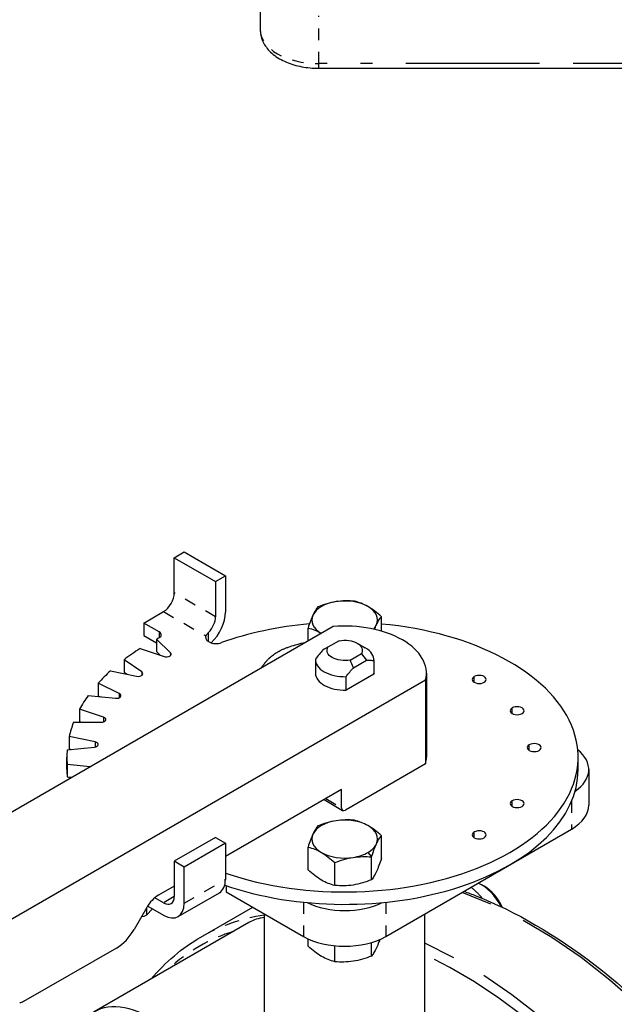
# Model space of a CAD drawing. Header units: inches. Extents: x 3 to 360, y 8 to 227.
# Tile 37 of 98: x 57.64 to 62.73, y 118.35 to 126.79. Entities that reach past the tile are written whole.
import ezdxf

# ---------------------------------------------------------------- set-up
doc = ezdxf.new("R2010")
doc.units = ezdxf.units.IN
doc.header["$LTSCALE"] = 10.666667
doc.header["$MEASUREMENT"] = 0
doc.linetypes.add('DOUBLE_DASH_DOUBLE_DOT', pattern=[0.74, 0.24, -0.06, 0.24, -0.06, 0.01, -0.06, 0.01, -0.06])
doc.layers.get('0').update_dxf_attribs({"lineweight": 25})
doc.layers.add('PHANTOM', color=7, linetype='DOUBLE_DASH_DOUBLE_DOT', lineweight=25)

msp = doc.modelspace()

# ---------------------------------------------------------------- linework, layer by layer
for p, q in [((59.6997, 127.1096), (59.6997, 126.6997)), ((60.1997, 126.3714), (70.8036, 126.3714)), ((58.9624, 122.179), (59.0472, 122.228)), ((59.0472, 122.228), (59.4008, 122.0239)), ((58.9624, 122.179), (59.3159, 121.9749)), ((58.9624, 121.8769), (58.9624, 122.179)), ((59.3159, 121.9749), (59.4008, 122.0239)), ((59.3159, 121.9749), (59.3159, 121.6728)), ((59.4008, 122.0239), (59.4008, 121.7136)), ((58.7008, 121.6197), (58.8705, 121.7177)), ((58.834, 121.5428), (58.7008, 121.6197)), ((58.7008, 121.6197), (58.7008, 121.5136)), ((60.7365, 121.5502), (60.7365, 121.6735)), ((60.3236, 121.5891), (52.6727, 117.1719)), ((60.1086, 121.465), (60.1086, 121.5764)), ((58.7008, 121.5136), (58.8117, 121.4495)), ((58.8117, 121.482), (58.8117, 121.3759)), ((58.9299, 121.3638), (58.8117, 121.482)), ((59.2276, 121.5115), (59.2394, 121.5184)), ((59.2394, 121.5193), (59.2394, 121.5184)), ((60.0761, 121.4462), (60.0689, 121.4504)), ((60.3749, 121.4677), (60.2793, 121.4125)), ((58.6705, 121.4005), (58.8753, 121.3323)), ((58.8117, 121.3759), (58.8453, 121.3423)), ((60.5293, 121.4466), (60.5993, 121.4062)), ((58.6839, 121.2006), (58.532, 121.3052)), ((58.532, 121.3052), (58.532, 121.199)), ((60.1726, 121.3042), (60.1726, 121.189)), ((60.4702, 121.3023), (60.5659, 121.3575)), ((60.4978, 121.2366), (60.609, 121.3007)), ((60.6723, 121.2973), (60.6723, 121.1822)), ((60.6726, 121.3042), (60.6726, 121.189)), ((58.4174, 121.2108), (58.6396, 121.1641)), ((58.532, 121.199), (58.5578, 121.1813)), ((59.7153, 121.2463), (59.7225, 121.2421)), ((53.4646, 116.7146), (61.1155, 121.1319)), ((60.6723, 121.1822), (60.4345, 121.0449)), ((60.4345, 121.0449), (60.4345, 121.16)), ((61.1155, 121.1319), (61.1155, 120.4134)), ((61.1226, 121.189), (61.1226, 120.4705)), ((58.4907, 121.0152), (58.3096, 121.103)), ((58.3096, 121.103), (58.3096, 120.9968)), ((58.2253, 120.9985), (58.4581, 120.9748)), ((58.3096, 120.9968), (58.3277, 120.9881)), ((58.3563, 120.8133), (58.1515, 120.8815)), ((58.1515, 120.8815), (58.1515, 120.7754)), ((58.1515, 120.7754), (58.1671, 120.7702)), ((58.0999, 120.7702), (58.3363, 120.7702)), ((58.2846, 120.6009), (58.0624, 120.6476)), ((58.0624, 120.6476), (58.0624, 120.5414)), ((58.045, 120.5328), (58.2778, 120.5565)), ((58.0624, 120.5414), (58.0846, 120.5368)), ((58.0426, 120.3644), (58.0426, 120.4705)), ((62.4226, 120.3644), (62.4226, 120.4705)), ((58.2433, 120.3881), (58.045, 120.4083)), ((58.045, 120.4083), (58.045, 120.3021)), ((61.1155, 120.4134), (60.4296, 120.0174)), ((62.5136, 120.3644), (62.5136, 120.0582)), ((58.045, 120.3021), (58.0846, 120.2981)), ((58.0624, 120.2934), (58.0891, 120.2991)), ((58.0624, 120.2934), (58.0624, 120.2836)), ((60.3943, 120.1929), (59.4008, 119.6193)), ((60.3943, 120.0378), (60.3943, 120.1929)), ((60.2453, 120.1069), (60.4046, 120.0149)), ((60.7761, 118.9355), (62.3671, 119.8541)), ((59.3159, 119.7826), (58.9624, 119.5785)), ((59.3159, 119.7826), (59.4008, 119.7336)), ((60.7365, 119.6014), (60.7365, 119.7971)), ((59.4008, 119.7336), (59.0472, 119.5295)), ((59.4008, 119.7336), (59.4008, 119.4234)), ((60.1086, 119.5043), (60.1086, 119.7)), ((60.6524, 119.4201), (60.6524, 119.6159)), ((59.0472, 119.5295), (58.9624, 119.5785)), ((58.9624, 119.5785), (58.9624, 119.2764)), ((59.0472, 119.2192), (59.0472, 119.5295)), ((60.3384, 119.3716), (60.3384, 119.5673)), ((58.9624, 119.3662), (58.8265, 119.2878)), ((59.4061, 119.3699), (59.4061, 119.3182)), ((61.6175, 119.3648), (61.5954, 119.3776)), ((58.8705, 119.2233), (58.796, 119.2663)), ((58.9955, 119.1048), (59.349, 119.3089)), ((59.4061, 119.3182), (60.069, 118.9355)), ((58.7265, 119.1822), (58.6179, 118.9941)), ((58.7235, 119.177), (58.7235, 119.1181)), ((58.7347, 119.1956), (58.8705, 119.1172)), ((59.189, 118.9287), (59.6349, 119.1861)), ((58.703, 119.1062), (58.6806, 119.1027)), ((58.7235, 119.1181), (58.703, 119.1062)), ((58.7767, 119.1713), (58.7235, 119.1181)), ((59.7351, 117.5648), (59.7351, 119.1283)), ((61.1101, 117.5813), (61.1101, 119.1283)), ((59.602, 119.0541), (58.2762, 118.2886)), ((58.4679, 118.8358), (57.6719, 118.3762)), ((60.1086, 118.8511), (60.1086, 118.915)), ((60.3384, 118.7184), (60.3384, 118.8551)), ((60.6524, 118.7669), (60.6524, 118.8833))]:
    msp.add_line(p, q)
for centre, major_axis, start_param, end_param in [((58.8705, 121.8239), (0.065, 0.1126), 3.926991, 5.497787), ((60.4226, 121.6455), (-0.2815, 0), 4.974188, 6.021386), ((60.4226, 121.6455), (0.2815, 0), 0.785398, 1.832596), ((59.224, 121.6116), (0.125, 0.2165), 4.244715, 5.497787), ((60.4226, 121.6455), (0.2815, 0), 6.021386, 7.068583), ((59.224, 121.6197), (-0.065, -0.1126), 1.149662, 2.356194), ((60.4226, 121.6455), (-0.2815, 0), 6.021386, 7.065203), ((58.7916, 121.5183), (0.06, 0), 5.444483, 7.068583), ((60.4226, 120.4705), (2, 0), 1.722352, 2.126273), ((60.4226, 120.4705), (2, 0), 4.176175, 7.696343), ((60.4226, 121.189), (0.7, 0), 6.141288, 7.995879), ((60.4226, 121.6455), (0.2815, 0), 5.780847, 6.021386), ((60.4226, 120.4705), (2.38, 0), 2.302891, 2.31424), ((59.3204, 121.4958), (-0.09, 0), 5.832683, 8.409458), ((59.2276, 121.6177), (-0.065, -0.1126), 0.785398, 0.914476), ((60.4226, 120.4705), (2.38, 0), 2.398149, 2.488772), ((60.4226, 121.3042), (0.25, 0), 6.235513, 7.068583), ((58.8953, 121.3523), (0.04, 0), 4.18879, 6.806784), ((60.4226, 121.3042), (-0.25, 0), 6.235513, 7.901654), ((60.4226, 120.4705), (2.38, 0), 2.572682, 2.663305), ((58.6533, 121.1858), (0.04, 0), 4.363323, 6.981317), ((60.4226, 121.189), (-0.25, 0), 0, 1.618469), ((60.4226, 121.189), (0.25, 0), 6.235513, 6.283185), ((61.5752, 121.136), (-0.06, 0), 5.497787, 8.63938), ((61.5752, 121.136), (0.06, 0), 5.497787, 8.63938), ((60.4226, 120.4705), (-2.38, 0), 5.888808, 5.979431), ((58.465, 120.9975), (0.04, 0), 4.537856, 7.15585), ((61.8998, 120.8682), (-0.06, 0), 5.497787, 8.63938), ((61.8998, 120.8682), (0.06, 0), 5.497787, 8.63938), ((58.3363, 120.7933), (0.04, 0), 4.712389, 7.330383), ((60.4226, 120.4705), (-2.38, 0), 6.063341, 6.153964), ((60.4226, 120.4705), (-2.38, 0), 6.237874, 6.328497), ((58.2709, 120.5792), (0.04, 0), 4.886922, 7.504916), ((62.0464, 120.5525), (-0.06, 0), 5.497787, 8.63938), ((62.0464, 120.5525), (0.06, 0), 5.497787, 8.63938), ((62.0136, 120.3644), (0.5, 0), 5.585035, 6.906068), ((60.4226, 120.4705), (0.7, 0), 6.141288, 6.283185), ((60.4226, 120.3644), (-2.38, 0), 0, 0.045311), ((60.4226, 120.3644), (2, 0), 4.17264, 6.283185), ((60.4226, 120.4705), (-2.38, 0), 0.129221, 0.13558), ((61.8998, 120.0728), (0.06, 0), 5.497787, 8.63938), ((60.4296, 120.0582), (-0.025, -0.0433), 5.497787, 7.068583), ((61.8998, 120.0728), (-0.06, 0), 5.497787, 8.63938), ((62.0136, 120.0582), (0.5, 0), 5.497787, 6.283185), ((60.4226, 119.7691), (0.2815, 0), 0.785398, 1.832596), ((60.4226, 119.7691), (-0.2815, 0), 4.974188, 6.021386), ((60.4226, 119.7691), (0.2815, 0), 6.021386, 7.068583), ((60.4226, 119.7691), (-0.2815, 0), 6.021386, 7.068583), ((61.5752, 119.8051), (-0.06, 0), 5.497787, 8.63938), ((61.5752, 119.8051), (0.06, 0), 5.497787, 8.63938), ((60.4226, 119.7691), (0.2815, 0), 5.497787, 6.021386), ((60.4226, 119.7691), (-0.2815, 0), 0.785398, 1.832596), ((60.4226, 119.7691), (-0.2815, 0), 1.832596, 2.356194), ((59.224, 119.5254), (0.125, -0.2165), 0, 0.785398), ((61.5954, 119.1224), (0.1562, -0.2706), 1.480722, 2.486251), ((61.6175, 119.1352), (-0.1406, 0.2436), 4.577209, 5.497787), ((58.8265, 119.1245), (-0.1, -0.1732), 3.926991, 4.712389), ((58.8705, 119.3295), (0.065, -0.1126), 5.497787, 7.068583), ((58.8705, 119.3213), (0.125, -0.2165), 5.497787, 7.068583), ((60.4226, 119.4458), (-0.5, 0), 0.872646, 2.268947), ((60.0707, 118.2422), (-0.4687, 0.8119), 6.028741, 6.283185), ((58.4679, 119.0807), (-0.15, -0.2598), 0.785398, 1.570796), ((60.4226, 119.1396), (0.5, 0), 3.926991, 5.497787), ((58.7449, 117.4767), (-0.4687, 0.8119), 4.871861, 6.762623)]:
    msp.add_ellipse(centre, major_axis=major_axis, ratio=0.57735, start_param=start_param, end_param=end_param)
for points, knots in [([(59.6997, 126.6997), (59.6997, 126.6678), (59.7065, 126.6361), (59.7325, 126.575), (59.7525, 126.5463), (59.8053, 126.4913), (59.8397, 126.4663), (59.9164, 126.425), (59.9587, 126.4086), (60.0482, 126.3845), (60.0955, 126.3768), (60.1621, 126.372), (60.1809, 126.3714), (60.1997, 126.3714)], [0.785398, 0.785398, 0.785398, 0.785398, 1.026168, 1.026168, 1.291262, 1.291262, 1.605421, 1.605421, 1.919581, 1.919581, 2.23374, 2.23374, 2.356194, 2.356194, 2.356194, 2.356194]), ([(60.3497, 121.8025), (60.3229, 121.7983), (60.2965, 121.7923), (60.2442, 121.777), (60.2184, 121.7679), (60.1927, 121.7577)], [0, 0, 0, 0, 0.002088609, 0.002088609, 0.004177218, 0.004177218, 0.004177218, 0.004177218]), ([(60.5067, 121.8062), (60.4811, 121.8085), (60.4552, 121.8097), (60.4029, 121.8087), (60.3765, 121.8066), (60.3497, 121.8025)], [0, 0, 0, 0, 0.002088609, 0.002088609, 0.004177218, 0.004177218, 0.004177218, 0.004177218]), ([(60.6216, 121.7604), (60.602, 121.7717), (60.5827, 121.7809), (60.5444, 121.7959), (60.5255, 121.8017), (60.5067, 121.8062)], [0, 0, 0, 0, 0.002088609, 0.002088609, 0.004177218, 0.004177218, 0.004177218, 0.004177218]), ([(60.1927, 121.7577), (60.1859, 121.7491), (60.1789, 121.7394), (60.1649, 121.7163), (60.1578, 121.703), (60.1507, 121.6876)], [0, 0, 0, 0, 0.002088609, 0.002088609, 0.004177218, 0.004177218, 0.004177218, 0.004177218]), ([(60.7365, 121.6735), (60.7178, 121.6906), (60.6988, 121.7067), (60.6606, 121.736), (60.6412, 121.7491), (60.6216, 121.7604)], [0, 0, 0, 0, 0.002088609, 0.002088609, 0.004177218, 0.004177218, 0.004177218, 0.004177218]), ([(60.1507, 121.6876), (60.1435, 121.6721), (60.1364, 121.6549), (60.1224, 121.6175), (60.1155, 121.5975), (60.1086, 121.5764)], [0, 0, 0, 0, 0.002088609, 0.002088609, 0.004177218, 0.004177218, 0.004177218, 0.004177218]), ([(60.6945, 121.6034), (60.7017, 121.6189), (60.7087, 121.6322), (60.7227, 121.6552), (60.7297, 121.665), (60.7365, 121.6735)], [0, 0, 0, 0, 0.002088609, 0.002088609, 0.004177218, 0.004177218, 0.004177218, 0.004177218]), ([(60.1086, 121.5764), (60.1274, 121.5718), (60.1463, 121.566), (60.1843, 121.5512), (60.2035, 121.5421), (60.2228, 121.531)], [0, 0, 0, 0, 0.002088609, 0.002088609, 0.004153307, 0.004153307, 0.004153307, 0.004153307]), ([(59.8498, 121.3727), (59.8631, 121.3804), (59.8771, 121.3875), (59.8998, 121.3976), (59.9075, 121.4009), (59.9196, 121.4057), (59.9237, 121.4073), (59.9299, 121.4096), (59.933, 121.4107), (59.9367, 121.4121), (59.9383, 121.4127), (59.9394, 121.413), (59.9399, 121.4132), (59.9589, 121.4199), (59.9786, 121.4262), (60.0212, 121.4384), (60.0441, 121.4444), (60.0689, 121.4504)], [0, 0, 0, 0, 0.25, 0.25, 0.375, 0.375, 0.4375, 0.4375, 0.46875, 0.484375, 0.492188, 0.492188, 0.5, 0.5, 0.75, 0.75, 1, 1, 1, 1]), ([(60.3749, 121.4677), (60.4014, 121.4728), (60.4302, 121.4735), (60.4844, 121.4661), (60.5097, 121.458), (60.549, 121.4353), (60.5631, 121.4207), (60.5759, 121.3894), (60.5746, 121.3727), (60.5659, 121.3575)], [0, 0, 0, 0, 0.25, 0.25, 0.5, 0.5, 0.75, 0.75, 1, 1, 1, 1]), ([(59.7153, 121.2463), (59.7207, 121.2537), (59.7261, 121.2608), (59.7341, 121.271), (59.7368, 121.2743), (59.7409, 121.2793), (59.7429, 121.2817), (59.7453, 121.2845), (59.7463, 121.2857), (59.747, 121.2865), (59.7474, 121.2869), (59.7528, 121.2932), (59.758, 121.2989), (59.7659, 121.3072), (59.7685, 121.3099), (59.7726, 121.3139), (59.7746, 121.3158), (59.7766, 121.3178), (59.778, 121.3191), (59.7787, 121.3198), (59.7899, 121.3303), (59.8008, 121.3395), (59.8243, 121.357), (59.8365, 121.365), (59.8498, 121.3727)], [0, 0, 0, 0, 0.125, 0.125, 0.1875, 0.1875, 0.21875, 0.234375, 0.242188, 0.242188, 0.25, 0.25, 0.375, 0.375, 0.4375, 0.4375, 0.46875, 0.484375, 0.484375, 0.5, 0.5, 0.75, 0.75, 1, 1, 1, 1]), ([(60.2362, 121.3876), (60.2249, 121.376), (60.2141, 121.3636), (60.1931, 121.3379), (60.1829, 121.3246), (60.1729, 121.311)], [0, 0, 0, 0, 0.001296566, 0.001296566, 0.002593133, 0.002593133, 0.002593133, 0.002593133]), ([(60.4702, 121.3023), (60.4438, 121.2972), (60.4149, 121.2964), (60.3607, 121.3038), (60.3355, 121.312), (60.2961, 121.3347), (60.282, 121.3493), (60.2692, 121.3806), (60.2705, 121.3972), (60.2793, 121.4125)], [0, 0, 0, 0, 0.25, 0.25, 0.5, 0.5, 0.75, 0.75, 1, 1, 1, 1]), ([(60.609, 121.3007), (60.6203, 121.3021), (60.631, 121.3022), (60.6521, 121.3008), (60.6623, 121.2993), (60.6723, 121.2973)], [0, 0, 0, 0, 0.001296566, 0.001296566, 0.002593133, 0.002593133, 0.002593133, 0.002593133]), ([(60.4345, 121.16), (60.4445, 121.1736), (60.4547, 121.1869), (60.4757, 121.2125), (60.4865, 121.2249), (60.4978, 121.2366)], [0, 0, 0, 0, 0.001296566, 0.001296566, 0.002593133, 0.002593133, 0.002593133, 0.002593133]), ([(60.5067, 119.9298), (60.4811, 119.9321), (60.4552, 119.9333), (60.4029, 119.9324), (60.3765, 119.9302), (60.3497, 119.9261)], [0, 0, 0, 0, 0.002088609, 0.002088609, 0.004177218, 0.004177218, 0.004177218, 0.004177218]), ([(60.1927, 119.8813), (60.1859, 119.8727), (60.1789, 119.863), (60.1649, 119.8399), (60.1578, 119.8266), (60.1507, 119.8112)], [0, 0, 0, 0, 0.002088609, 0.002088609, 0.004177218, 0.004177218, 0.004177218, 0.004177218]), ([(60.3497, 119.9261), (60.3229, 119.9219), (60.2965, 119.9159), (60.2442, 119.9007), (60.2184, 119.8915), (60.1927, 119.8813)], [0, 0, 0, 0, 0.002088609, 0.002088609, 0.004177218, 0.004177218, 0.004177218, 0.004177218]), ([(60.6216, 119.884), (60.602, 119.8953), (60.5827, 119.9046), (60.5444, 119.9195), (60.5255, 119.9253), (60.5067, 119.9298)], [0, 0, 0, 0, 0.002088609, 0.002088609, 0.004177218, 0.004177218, 0.004177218, 0.004177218]), ([(60.7365, 119.7971), (60.7178, 119.8142), (60.6988, 119.8303), (60.6606, 119.8596), (60.6412, 119.8727), (60.6216, 119.884)], [0, 0, 0, 0, 0.002088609, 0.002088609, 0.004177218, 0.004177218, 0.004177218, 0.004177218]), ([(60.1507, 119.8112), (60.1435, 119.7957), (60.1364, 119.7785), (60.1224, 119.7411), (60.1155, 119.7211), (60.1086, 119.7)], [0, 0, 0, 0, 0.002088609, 0.002088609, 0.004177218, 0.004177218, 0.004177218, 0.004177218]), ([(60.6945, 119.727), (60.7017, 119.7425), (60.7087, 119.7558), (60.7227, 119.7788), (60.7297, 119.7886), (60.7365, 119.7971)], [0, 0, 0, 0, 0.002088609, 0.002088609, 0.004177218, 0.004177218, 0.004177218, 0.004177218]), ([(60.1086, 119.7), (60.1274, 119.6954), (60.1463, 119.6897), (60.1846, 119.6747), (60.2039, 119.6655), (60.2235, 119.6542)], [0, 0, 0, 0, 0.002088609, 0.002088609, 0.004177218, 0.004177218, 0.004177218, 0.004177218]), ([(60.6524, 119.6159), (60.6593, 119.6369), (60.6662, 119.657), (60.6802, 119.6943), (60.6873, 119.7116), (60.6945, 119.727)], [0, 0, 0, 0, 0.002088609, 0.002088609, 0.004177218, 0.004177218, 0.004177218, 0.004177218]), ([(60.2235, 119.6542), (60.2431, 119.6429), (60.2625, 119.6297), (60.3007, 119.6005), (60.3197, 119.5844), (60.3384, 119.5673)], [0, 0, 0, 0, 0.002088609, 0.002088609, 0.004177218, 0.004177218, 0.004177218, 0.004177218]), ([(60.3384, 119.5673), (60.3641, 119.5775), (60.3899, 119.5867), (60.4422, 119.6019), (60.4686, 119.608), (60.4954, 119.6121)], [0, 0, 0, 0, 0.002088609, 0.002088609, 0.004177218, 0.004177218, 0.004177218, 0.004177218]), ([(60.4954, 119.6121), (60.5222, 119.6163), (60.5486, 119.6184), (60.6009, 119.6193), (60.6268, 119.6182), (60.6524, 119.6159)], [0, 0, 0, 0, 0.002088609, 0.002088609, 0.004177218, 0.004177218, 0.004177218, 0.004177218]), ([(60.7365, 119.6014), (60.7297, 119.5804), (60.7227, 119.5603), (60.7087, 119.5229), (60.7017, 119.5057), (60.6945, 119.4903)], [0, 0, 0, 0, 0.002088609, 0.002088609, 0.004177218, 0.004177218, 0.004177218, 0.004177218]), ([(60.2235, 119.4174), (60.2039, 119.4287), (60.1846, 119.4419), (60.1463, 119.4711), (60.1274, 119.4872), (60.1086, 119.5043)], [0, 0, 0, 0, 0.002088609, 0.002088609, 0.004177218, 0.004177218, 0.004177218, 0.004177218]), ([(60.6945, 119.4903), (60.6873, 119.4748), (60.6802, 119.4615), (60.6662, 119.4385), (60.6593, 119.4287), (60.6524, 119.4201)], [0, 0, 0, 0, 0.002088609, 0.002088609, 0.004177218, 0.004177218, 0.004177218, 0.004177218]), ([(60.3384, 119.3716), (60.3197, 119.3762), (60.3007, 119.3819), (60.2625, 119.3969), (60.2431, 119.4061), (60.2235, 119.4174)], [0, 0, 0, 0, 0.002088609, 0.002088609, 0.004177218, 0.004177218, 0.004177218, 0.004177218]), ([(60.4954, 119.3753), (60.4686, 119.3712), (60.4422, 119.3691), (60.3899, 119.3681), (60.3641, 119.3693), (60.3384, 119.3716)], [0, 0, 0, 0, 0.002088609, 0.002088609, 0.004177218, 0.004177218, 0.004177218, 0.004177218]), ([(60.6524, 119.4201), (60.6268, 119.4099), (60.6009, 119.4008), (60.5486, 119.3855), (60.5222, 119.3795), (60.4954, 119.3753)], [0, 0, 0, 0, 0.002088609, 0.002088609, 0.004177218, 0.004177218, 0.004177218, 0.004177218]), ([(61.4445, 119.3214), (61.4786, 119.3093), (61.5127, 119.2965), (61.8859, 119.1491), (62.2318, 118.9474), (62.9044, 118.4296), (63.2309, 118.1133), (63.8314, 117.3989), (64.1054, 117.001), (64.5736, 116.1634), (64.7678, 115.7239), (65.0569, 114.8471), (65.1518, 114.4099), (65.2319, 113.5811), (65.2171, 113.1897), (65.0774, 112.493), (64.9527, 112.1874), (64.6368, 111.742), (64.4633, 111.5815), (64.2636, 111.4662)], [2.559739, 2.559739, 2.559739, 2.559739, 2.592215, 2.592215, 2.914177, 2.914177, 3.236452, 3.236452, 3.558329, 3.558329, 3.880057, 3.880057, 4.201984, 4.201984, 4.524307, 4.524307, 4.845969, 4.845969, 5.105088, 5.105088, 5.105088, 5.105088]), ([(60.2235, 118.7642), (60.2039, 118.7755), (60.1846, 118.7887), (60.1463, 118.8179), (60.1274, 118.834), (60.1086, 118.8511)], [0, 0, 0, 0, 0.002088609, 0.002088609, 0.004177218, 0.004177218, 0.004177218, 0.004177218]), ([(60.6945, 118.8371), (60.6873, 118.8216), (60.6802, 118.8083), (60.6662, 118.7853), (60.6593, 118.7755), (60.6524, 118.7669)], [0, 0, 0, 0, 0.002088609, 0.002088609, 0.004177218, 0.004177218, 0.004177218, 0.004177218]), ([(60.7232, 118.909), (60.7207, 118.9019), (60.7182, 118.8951), (60.7087, 118.8697), (60.7017, 118.8525), (60.6945, 118.8371)], [0.001341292, 0.001341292, 0.001341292, 0.001341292, 0.002088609, 0.002088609, 0.004177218, 0.004177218, 0.004177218, 0.004177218]), ([(60.3384, 118.7184), (60.3197, 118.723), (60.3007, 118.7287), (60.2625, 118.7437), (60.2431, 118.7529), (60.2235, 118.7642)], [0, 0, 0, 0, 0.002088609, 0.002088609, 0.004177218, 0.004177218, 0.004177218, 0.004177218]), ([(60.6524, 118.7669), (60.6268, 118.7567), (60.6009, 118.7476), (60.5486, 118.7323), (60.5222, 118.7263), (60.4954, 118.7221)], [0, 0, 0, 0, 0.002088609, 0.002088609, 0.004177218, 0.004177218, 0.004177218, 0.004177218]), ([(60.4954, 118.7221), (60.4686, 118.718), (60.4422, 118.7159), (60.3899, 118.7149), (60.3641, 118.7161), (60.3384, 118.7184)], [0, 0, 0, 0, 0.002088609, 0.002088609, 0.004177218, 0.004177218, 0.004177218, 0.004177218])]:
    msp.add_open_spline(points, degree=3, knots=knots)
for points in [[(59.2568, 121.5395), (59.2499, 121.5324), (59.2439, 121.5257), (59.2394, 121.5193)], [(60.6783, 121.5652), (60.6836, 121.5789), (60.689, 121.5917), (60.6945, 121.6034)], [(60.2793, 121.4125), (60.2665, 121.4051), (60.2521, 121.3968), (60.2362, 121.3876)], [(60.4978, 121.2366), (60.4873, 121.261), (60.4781, 121.2829), (60.4702, 121.3023)], [(60.5659, 121.3575), (60.5787, 121.341), (60.5931, 121.322), (60.609, 121.3007)], [(59.7105, 121.2351), (59.712, 121.2388), (59.7137, 121.2425), (59.7153, 121.2463)], [(58.7648, 118.5707), (58.8874, 118.7164), (59.0299, 118.8369), (59.189, 118.9287)], [(57.6719, 118.3762), (57.6602, 118.3694), (57.6485, 118.3661), (57.6382, 118.3666)]]:
    msp.add_open_spline(points, degree=3)
msp.add_rational_spline([(61.6029, 119.2602), (61.5573, 119.313), (61.5049, 119.3563)], [1.0928191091, 1.06931738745, 1.01756825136], degree=2)
at = {"layer": 'PHANTOM', "ltscale": 0.024944}
msp.add_line((60.1997, 126.411), (60.1997, 126.8209), dxfattribs=at)
at = {"layer": 'PHANTOM', "ltscale": 0.004367}
msp.add_line((60.1997, 126.3714), (60.1997, 126.411), dxfattribs=at)
at = {"layer": 'PHANTOM', "ltscale": 0.447803}
msp.add_line((70.8036, 126.411), (60.1997, 126.411), dxfattribs=at)
at = {"layer": 'PHANTOM', "ltscale": 0.024839}
for p, q in [((59.3159, 121.6728), (58.9624, 121.8769)), ((59.0472, 119.2192), (59.4008, 119.4234))]:
    msp.add_line(p, q, dxfattribs=at)
at = {"layer": 'PHANTOM', "ltscale": 0.025088}
msp.add_line((58.8705, 121.7177), (59.2276, 121.5115), dxfattribs=at)
at = {"layer": 'PHANTOM', "ltscale": 0.002893}
for p, q in [((58.834, 121.5428), (58.834, 121.4938)), ((61.5327, 121.1115), (61.5327, 121.1605)), ((61.8574, 120.8437), (61.8574, 120.8927)), ((62.0039, 120.528), (62.0039, 120.577)), ((61.8574, 120.0483), (61.8574, 120.0973)), ((61.5327, 119.7806), (61.5327, 119.8296))]:
    msp.add_line(p, q, dxfattribs=at)
at = {"layer": 'PHANTOM', "ltscale": 0.004814}
msp.add_line((59.2568, 121.459), (59.2568, 121.5395), dxfattribs=at)
at = {"layer": 'PHANTOM', "ltscale": 0.001311}
msp.add_line((58.9299, 121.3638), (58.9299, 121.3407), dxfattribs=at)
at = {"layer": 'PHANTOM', "ltscale": 0.001714}
msp.add_line((58.6839, 121.2006), (58.6839, 121.1709), dxfattribs=at)
at = {"layer": 'PHANTOM', "ltscale": 0.002061}
msp.add_line((58.4907, 121.0152), (58.4907, 120.9798), dxfattribs=at)
at = {"layer": 'PHANTOM', "ltscale": 0.002343}
msp.add_line((58.3563, 120.8133), (58.3563, 120.7733), dxfattribs=at)
at = {"layer": 'PHANTOM', "ltscale": 0.002551}
msp.add_line((58.2846, 120.6009), (58.2846, 120.5575), dxfattribs=at)
at = {"layer": 'PHANTOM', "ltscale": 0.009377}
msp.add_line((60.2599, 120.1153), (60.3943, 120.0378), dxfattribs=at)
at = {"layer": 'PHANTOM', "ltscale": 0.014578}
msp.add_line((62.3671, 120.0943), (62.3671, 119.8541), dxfattribs=at)
at = {"layer": 'PHANTOM', "ltscale": 0.002408}
msp.add_line((60.6216, 119.6542), (60.6524, 119.6159), dxfattribs=at)
at = {"layer": 'PHANTOM', "ltscale": 0.006384}
msp.add_line((58.9624, 119.2764), (58.8705, 119.2233), dxfattribs=at)
at = {"layer": 'PHANTOM', "ltscale": 0.017759}
for p, q in [((60.069, 119.2279), (60.069, 118.9355)), ((60.7761, 119.2279), (60.7761, 118.9355))]:
    msp.add_line(p, q, dxfattribs=at)
at = {"layer": 'PHANTOM', "ltscale": 0.039074}
msp.add_ellipse((60.1997, 126.6997), major_axis=(-0.5, 0), ratio=0.57735, start_param=0, end_param=1.570796, dxfattribs=at)
at = {"layer": 'PHANTOM', "ltscale": 0.482861}
msp.add_ellipse((62.0136, 115.3633), major_axis=(2.25, -3.8971), ratio=0.57735, start_param=0, end_param=2.540924, dxfattribs=at)
at = {"layer": 'PHANTOM', "ltscale": 0.049345}
msp.add_ellipse((61.439, 115.0316), major_axis=(-2.25, 3.8971), ratio=0.57735, start_param=6.062893, end_param=6.283185, dxfattribs=at)
at = {"layer": 'PHANTOM', "ltscale": 0.055892}
msp.add_ellipse((61.3948, 115.0061), major_axis=(-2.2187, 3.843), ratio=0.57735, start_param=6.156696, end_param=6.409675, dxfattribs=at)
at = {"layer": 'PHANTOM', "ltscale": 0.467438}
msp.add_ellipse((61.439, 115.0316), major_axis=(2.25, -3.8971), ratio=0.57735, start_param=0, end_param=2.459764, dxfattribs=at)
at = {"layer": 'PHANTOM', "ltscale": 0.599567}
msp.add_ellipse((61.3948, 115.0061), major_axis=(2.2187, -3.843), ratio=0.57735, start_param=0.314079, end_param=2.447075, dxfattribs=at)

doc.saveas('drawing.dxf')
